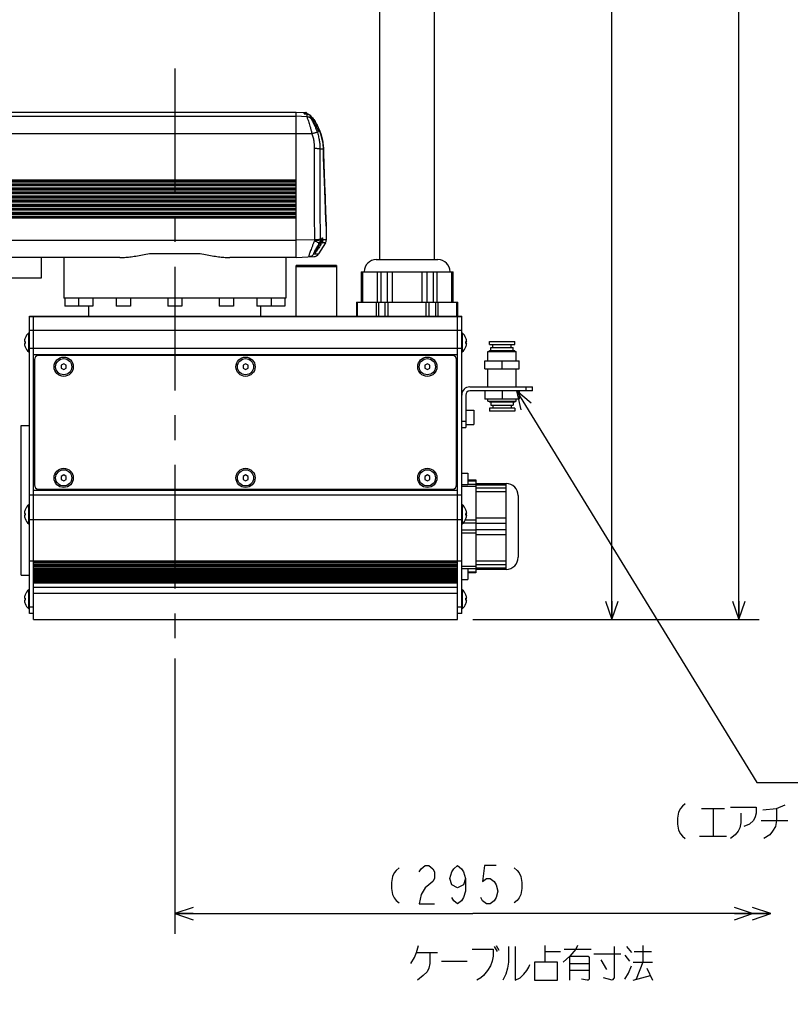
# Model space of a CAD drawing. Extents: x 0 to 594, y 0 to 420.
# Tile 33 of 64: x 347 to 424, y 92 to 189. Entities that reach past the tile are written whole.
import ezdxf

# ---------------------------------------------------------------- set-up
doc = ezdxf.new("R2010")
doc.units = 0
doc.header["$LTSCALE"] = 32.67
doc.linetypes.add('CENTER', pattern=[0.6, 0.375, -0.075, 0.075, -0.075])
doc.layers.get('0').update_dxf_attribs({"linetype": 'CONTINUOUS'})
for name, color, linetype in [('DEFAULT_1', 7, 'CENTER'), ('DRA_ITEM', 7, 'CONTINUOUS'), ('DRIV_DIM', 7, 'CONTINUOUS'), ('PARAM_DIM', 7, 'CONTINUOUS')]:
    doc.layers.add(name, color=color, linetype=linetype)
doc.styles.get("Standard").update_dxf_attribs({"font": 'txt', "width": 0.8})
doc.dimstyles.new('DIMSTYLE_1', dxfattribs={"dimtxt": 3.8, "dimasz": 1.8, "dimexe": 0.18, "dimexo": 0.0625, "dimgap": 0.09, "dimtad": 1, "dimdec": 3, "dimlfac": 5, "dimtxsty": 'STANDARD', "dimblk": 'OPEN', "dimblk1": 'OPEN', "dimblk2": 'OPEN', "dimcen": 0.09, "dimazin": 3, "dimtp": 0.001, "dimtm": 0.001, "dimtfac": 1, "dimtdec": 3, "dimtofl": 0, "dimtmove": 0, "dimatfit": 3, "dimtolj": 1})
doc.dimstyles.new('DIMSTYLE_10', dxfattribs={"dimtxt": 3.8, "dimasz": 1.8, "dimexe": 0.18, "dimexo": 0.0625, "dimgap": 0.09, "dimtad": 1, "dimdec": 3, "dimlfac": 5, "dimtxsty": 'STANDARD', "dimblk": 'OPEN', "dimblk1": 'OPEN', "dimblk2": 'OPEN', "dimcen": 0.09, "dimazin": 3, "dimtol": 1, "dimtp": 0.05, "dimtm": 0.05, "dimtfac": 1, "dimtdec": 3, "dimtofl": 0, "dimtmove": 0, "dimatfit": 3, "dimtolj": 1})
doc.dimstyles.new('DIMSTYLE_3', dxfattribs={"dimtxt": 3.8, "dimasz": 1.8, "dimexe": 0.18, "dimexo": 0.0625, "dimgap": 0.09, "dimtad": 1, "dimdec": 0, "dimlfac": 5, "dimtxsty": 'STANDARD', "dimblk": 'OPEN', "dimblk1": 'OPEN', "dimblk2": 'OPEN', "dimcen": 0.09, "dimazin": 3, "dimtfac": 1, "dimtdec": 0, "dimtofl": 0, "dimtmove": 0, "dimatfit": 3, "dimtolj": 1})

# ---------------------------------------------------------------- blocks, each defined once
blk = doc.blocks.new('_OPEN')
at = {"color": 0, "linetype": 'BYBLOCK'}
for p, q in [((0, 0), (-1, 0.342)), ((-1, -0.342), (0, 0)), ((-1, 0), (0, 0))]:
    blk.add_line(p, q, dxfattribs=at)
blk = doc.blocks.new('*D15')
at = {"layer": 'DRIV_DIM', "color": 2, "linetype": 'CONTINUOUS'}
for p, q in [((332.248, 256.83), (408.009, 256.83)), ((406.009, 256.83), (406.009, 193.37)), ((406.009, 129.91), (406.009, 193.37)), ((392.248, 129.91), (408.009, 129.91))]:
    blk.add_line(p, q, dxfattribs=at)
at = {"layer": 'DRIV_DIM', "color": 2, "linetype": 'CONTINUOUS', "xscale": 1.8, "yscale": 1.8, "zscale": 1.8}
for p, rotation in [((406.009, 256.83), 90), ((406.009, 129.91), 270)]:
    blk.add_blockref('_OPEN', p, dxfattribs=dict(at, rotation=rotation))
blk = doc.blocks.new('_DOUBLE_OPEN')
at = {"color": 0, "linetype": 'BYBLOCK'}
for p, q in [((-1, 0), (-2, 0.342)), ((-2, -0.342), (-1, 0)), ((-2, 0), (-1, 0)), ((0, 0), (-1, 0.342)), ((-1, -0.342), (0, 0)), ((-1, 0), (0, 0))]:
    blk.add_line(p, q, dxfattribs=at)
blk = doc.blocks.new('*D27')
at = {"layer": 'DRIV_DIM', "color": 2, "linetype": 'CONTINUOUS'}
for p, q in [((362.748, 126.045), (362.748, 98.805)), ((362.748, 100.805), (392.248, 100.805)), ((421.748, 100.805), (392.248, 100.805))]:
    blk.add_line(p, q, dxfattribs=at)
at = {"layer": 'DRIV_DIM', "color": 2, "linetype": 'CONTINUOUS', "xscale": 1.8, "yscale": 1.8, "zscale": 1.8, "rotation": 180}
blk.add_blockref('_OPEN', (362.748, 100.805), dxfattribs=at)
at = {"layer": 'DRIV_DIM', "color": 2, "linetype": 'CONTINUOUS', "xscale": 1.8, "yscale": 1.8, "zscale": 1.8}
blk.add_blockref('_DOUBLE_OPEN', (421.748, 100.805), dxfattribs=at)
blk = doc.blocks.new('*D31')
at = {"layer": 'DRIV_DIM', "color": 2, "linetype": 'CONTINUOUS'}
for p, q in [((248.147, 261.71), (420.585, 261.71)), ((418.585, 261.71), (418.585, 195.81)), ((418.585, 129.91), (418.585, 195.81)), ((392.248, 129.91), (420.585, 129.91))]:
    blk.add_line(p, q, dxfattribs=at)
at = {"layer": 'DRIV_DIM', "color": 2, "linetype": 'CONTINUOUS', "xscale": 1.8, "yscale": 1.8, "zscale": 1.8}
for p, rotation in [((418.585, 261.71), 90), ((418.585, 129.91), 270)]:
    blk.add_blockref('_OPEN', p, dxfattribs=dict(at, rotation=rotation))
blk = doc.blocks.new('*D46')
at = {"layer": 'PARAM_DIM', "color": 2, "linetype": 'CONTINUOUS'}
for p, q in [((432.582, 76.088), (432.582, 101.723)), ((432.582, 101.723), (432.582, 68.188)), ((371.342, 76.088), (434.582, 76.088)), ((432.582, 56.288), (432.582, 68.188)), ((377.618, 60.288), (434.582, 60.288)), ((432.582, 60.288), (432.582, 56.288))]:
    blk.add_line(p, q, dxfattribs=at)
at = {"layer": 'PARAM_DIM', "color": 2, "linetype": 'CONTINUOUS', "xscale": 1.8, "yscale": 1.8, "zscale": 1.8}
for p, rotation in [((432.582, 76.088), 270), ((432.582, 60.288), 90)]:
    blk.add_blockref('_OPEN', p, dxfattribs=dict(at, rotation=rotation))

msp = doc.modelspace()

# ---------------------------------------------------------------- linework, layer by layer
at = {"color": 7, "linetype": 'CONTINUOUS'}
for p, q in [((383.0475, 165.51009), (383.0475, 199.12969)), ((388.4475, 165.51009), (388.4475, 199.12969)), ((308.7475, 180.11009), (374.7475, 180.11009)), ((374.7475, 180.11009), (375.71973, 180.05914)), ((374.7475, 165.71009), (374.7475, 180.11009)), ((375.62067, 179.93249), (375.56601, 179.93577)), ((375.79797, 179.92183), (375.62067, 179.93249)), ((376.02901, 179.86007), (375.96491, 179.88343)), ((376.35557, 179.54699), (376.21887, 179.71278)), ((376.90649, 178.67968), (376.6262, 179.16913)), ((377.14203, 178.13482), (376.90649, 178.67968)), ((377.22774, 177.85199), (377.14203, 178.13482)), ((377.45955, 176.44611), (377.41947, 176.99216)), ((377.47944, 175.61519), (377.45955, 176.44611)), ((291.7475, 173.31009), (374.7475, 173.31009)), ((374.7475, 172.91009), (291.7475, 172.91009)), ((291.7475, 172.51009), (374.7475, 172.51009)), ((377.6002, 172.35161), (377.56338, 173.24856)), ((374.7475, 172.11009), (291.7475, 172.11009)), ((291.7475, 171.71009), (374.7475, 171.71009)), ((377.63382, 171.42864), (377.6002, 172.35161)), ((374.7475, 171.31009), (291.7475, 171.31009)), ((291.7475, 170.91009), (374.7475, 170.91009)), ((374.7475, 170.51009), (291.7475, 170.51009)), ((377.66247, 170.52702), (377.63382, 171.42864)), ((377.66546, 170.42822), (377.66247, 170.52702)), ((291.7475, 170.11009), (374.7475, 170.11009)), ((374.7475, 169.71009), (291.7475, 169.71009)), ((377.66937, 170.30502), (377.66546, 170.42822)), ((377.67331, 170.18712), (377.66937, 170.30502)), ((377.67727, 170.07459), (377.67331, 170.18712)), ((377.68122, 169.96746), (377.67727, 170.07459)), ((377.68513, 169.86571), (377.68122, 169.96746)), ((377.68899, 169.76933), (377.68513, 169.86571)), ((377.69279, 169.67827), (377.68899, 169.76933)), ((377.69651, 169.5925), (377.69279, 169.67827)), ((377.70013, 169.51196), (377.69651, 169.5925)), ((377.70365, 169.43659), (377.70013, 169.51196)), ((377.70704, 169.36629), (377.70365, 169.43659)), ((377.71031, 169.30099), (377.70704, 169.36629)), ((377.71344, 169.24057), (377.71031, 169.30099)), ((377.71643, 169.18491), (377.71344, 169.24057)), ((377.71927, 169.13389), (377.71643, 169.18491)), ((377.72195, 169.08738), (377.71927, 169.13389)), ((377.72449, 169.04524), (377.72195, 169.08738)), ((377.72686, 169.00733), (377.72449, 169.04524)), ((377.72908, 168.97352), (377.72686, 169.00733)), ((377.73113, 168.94369), (377.72908, 168.97352)), ((377.73302, 168.91773), (377.73113, 168.94369)), ((377.73474, 168.89549), (377.73302, 168.91773)), ((377.7363, 168.87682), (377.73474, 168.89549)), ((377.73768, 168.86155), (377.7363, 168.87682)), ((377.7475, 167.48217), (377.7475, 168.81009)), ((377.6563, 167.16417), (376.98011, 166.08226)), ((357.3002, 165.71009), (291.7475, 165.71009)), ((349.55065, 163.71009), (349.55065, 165.71009)), ((351.7475, 165.71009), (351.7475, 161.71009)), ((360.23331, 166.11009), (365.26169, 166.11009)), ((374.7475, 165.71009), (368.19481, 165.71009)), ((373.7475, 165.71009), (373.7475, 161.71009)), ((374.7475, 165.71009), (376.50335, 165.80211)), ((378.7475, 164.91009), (374.7475, 164.91009)), ((374.7475, 159.91009), (374.7475, 164.91009)), ((378.7475, 164.81009), (374.7475, 164.81009)), ((378.7475, 164.91009), (378.7475, 159.91009)), ((382.69754, 165.51009), (388.79747, 165.51009)), ((343.55065, 163.71009), (349.55065, 163.71009)), ((381.19003, 164.31009), (390.30498, 164.31009)), ((381.19003, 164.31009), (381.19003, 161.31009)), ((390.30498, 161.31009), (390.30498, 164.31009)), ((373.74741, 161.71009), (351.74759, 161.71009)), ((351.8475, 161.71009), (351.8475, 160.91009)), ((354.61404, 160.91009), (351.8475, 160.91009)), ((353.21404, 161.71009), (353.21404, 160.91009)), ((354.2475, 159.91009), (354.2475, 160.91009)), ((354.61404, 161.71009), (354.61404, 160.91009)), ((356.9475, 161.71009), (356.9475, 160.91009)), ((358.3475, 160.91009), (356.9475, 160.91009)), ((358.3475, 161.71009), (358.3475, 160.91009)), ((362.0475, 161.71009), (362.0475, 160.91009)), ((363.4475, 160.91009), (362.0475, 160.91009)), ((363.4475, 161.71009), (363.4475, 160.91009)), ((367.1475, 161.71009), (367.1475, 160.91009)), ((368.5475, 160.91009), (367.1475, 160.91009)), ((368.5475, 161.71009), (368.5475, 160.91009)), ((370.88096, 161.71009), (370.88096, 160.91009)), ((373.6475, 160.91009), (370.88096, 160.91009)), ((371.2475, 159.91009), (371.2475, 160.91009)), ((372.28096, 161.71009), (372.28096, 160.91009)), ((373.6475, 161.71009), (373.6475, 160.91009)), ((380.73588, 161.31009), (390.75912, 161.31009)), ((380.73588, 161.31009), (380.73588, 159.91009)), ((390.75912, 159.91009), (390.75912, 161.31009)), ((348.3475, 159.91009), (391.1475, 159.91009)), ((348.3475, 130.51009), (348.3475, 159.91009)), ((348.7475, 129.91009), (348.7475, 159.91009)), ((390.7475, 129.91009), (390.7475, 159.91009)), ((391.1475, 130.51009), (391.1475, 159.91009)), ((348.3475, 158.25009), (348.28981, 158.25009)), ((348.28981, 156.37009), (348.28981, 158.25009)), ((391.1475, 158.25009), (391.20519, 158.25009)), ((391.20519, 158.25009), (391.20519, 156.37009)), ((347.85358, 157.39609), (347.92904, 157.39609)), ((347.92904, 157.22409), (347.85358, 157.22409)), ((347.92579, 157.74009), (347.92904, 157.74009)), ((347.92904, 156.88009), (347.92579, 156.88009)), ((391.56597, 157.74009), (391.56921, 157.74009)), ((391.56597, 157.39609), (391.64142, 157.39609)), ((391.64142, 157.22409), (391.56597, 157.22409)), ((391.56921, 156.88009), (391.56597, 156.88009)), ((393.8975, 157.11009), (393.8975, 157.41009)), ((393.89752, 157.41009), (396.39748, 157.41009)), ((393.89752, 157.11009), (396.39748, 157.11009)), ((394.2475, 156.81009), (394.2475, 157.11009)), ((396.0475, 156.81009), (396.0475, 157.11009)), ((396.3975, 157.11009), (396.3975, 157.41009)), ((348.3475, 156.37009), (348.28981, 156.37009)), ((348.7475, 156.11009), (390.7475, 156.11009)), ((390.2475, 156.01009), (349.2475, 156.01009)), ((391.1475, 156.37009), (391.20519, 156.37009)), ((393.7475, 155.51009), (393.7475, 156.41009)), ((393.74753, 156.41009), (396.54748, 156.41009)), ((393.8975, 156.41009), (393.8975, 156.51009)), ((393.89752, 156.51009), (396.39748, 156.51009)), ((394.0475, 156.51009), (394.0475, 156.81009)), ((394.04753, 156.81009), (396.24747, 156.81009)), ((396.2475, 156.51009), (396.2475, 156.81009)), ((396.3975, 156.41009), (396.3975, 156.51009)), ((396.5475, 155.51009), (396.5475, 156.41009)), ((348.8475, 155.61009), (348.8475, 143.21009)), ((351.7475, 155.19877), (351.4975, 155.05443)), ((351.4975, 155.05443), (351.4975, 154.76575)), ((351.9975, 155.05443), (351.7475, 155.19877)), ((351.9975, 154.76575), (351.9975, 155.05443)), ((369.7475, 155.19877), (369.4975, 155.05443)), ((369.4975, 155.05443), (369.4975, 154.76575)), ((369.9975, 155.05443), (369.7475, 155.19877)), ((369.9975, 154.76575), (369.9975, 155.05443)), ((387.7475, 155.19877), (387.4975, 155.05443)), ((387.4975, 155.05443), (387.4975, 154.76575)), ((387.9975, 155.05443), (387.7475, 155.19877)), ((387.9975, 154.76575), (387.9975, 155.05443)), ((390.6475, 143.21009), (390.6475, 155.61009)), ((393.4475, 155.51009), (396.8475, 155.51009)), ((393.4475, 154.71009), (393.4475, 155.51009)), ((395.1475, 154.71009), (395.1475, 155.51009)), ((396.8475, 154.71009), (396.8475, 155.51009)), ((351.4975, 154.76575), (351.7475, 154.62141)), ((351.7475, 154.62141), (351.9975, 154.76575)), ((369.4975, 154.76575), (369.7475, 154.62141)), ((369.7475, 154.62141), (369.9975, 154.76575)), ((387.4975, 154.76575), (387.7475, 154.62141)), ((387.7475, 154.62141), (387.9975, 154.76575)), ((393.4475, 154.71009), (396.8475, 154.71009)), ((393.7475, 152.91009), (393.7475, 154.71009)), ((396.5475, 152.91009), (396.5475, 154.71009)), ((391.5475, 152.11009), (391.5475, 148.91009)), ((391.9475, 152.91009), (398.1475, 152.91009)), ((398.1475, 152.51009), (391.9475, 152.51009)), ((393.4475, 152.51009), (393.4475, 151.71009)), ((395.1475, 152.51009), (395.1475, 151.71009)), ((396.8475, 152.51009), (396.8475, 151.71009)), ((398.1475, 152.51009), (398.1475, 152.91009)), ((396.8475, 151.71009), (393.4475, 151.71009)), ((393.7475, 151.51009), (393.7475, 151.71009)), ((393.74753, 151.51009), (396.54748, 151.51009)), ((393.8975, 151.51009), (393.8975, 151.41009)), ((396.39748, 151.41009), (393.89752, 151.41009)), ((394.0475, 151.41009), (394.0475, 151.11009)), ((394.04753, 151.11009), (396.24747, 151.11009)), ((394.2475, 151.11009), (394.2475, 150.81009)), ((396.0475, 151.11009), (396.0475, 150.81009)), ((396.2475, 151.41009), (396.2475, 151.11009)), ((396.3975, 151.51009), (396.3975, 151.41009)), ((396.5475, 151.51009), (396.5475, 151.71009)), ((391.5475, 150.61009), (392.3475, 150.61009)), ((392.3475, 150.61009), (392.3475, 149.21009)), ((393.8975, 150.81009), (393.8975, 150.51009)), ((396.39748, 150.81009), (393.89752, 150.81009)), ((396.39748, 150.51009), (393.89752, 150.51009)), ((396.3975, 150.81009), (396.3975, 150.51009)), ((347.5475, 149.09009), (348.3475, 149.09009)), ((347.5475, 134.29009), (347.5475, 149.09009)), ((391.5475, 149.21009), (392.3475, 149.21009)), ((391.1475, 148.91009), (391.5475, 148.91009)), ((347.5475, 147.99009), (347.5275, 147.99009)), ((347.5275, 147.29009), (347.5275, 147.99009)), ((347.5475, 147.29009), (347.5275, 147.29009)), ((351.7475, 144.19877), (351.4975, 144.05443)), ((351.9975, 144.05443), (351.7475, 144.19877)), ((369.7475, 144.19877), (369.4975, 144.05443)), ((369.9975, 144.05443), (369.7475, 144.19877)), ((387.7475, 144.19877), (387.4975, 144.05443)), ((387.9975, 144.05443), (387.7475, 144.19877)), ((391.1475, 144.36409), (391.7475, 144.36409)), ((391.7475, 144.36409), (391.7475, 143.26409)), ((351.4975, 144.05443), (351.4975, 143.76575)), ((351.4975, 143.76575), (351.7475, 143.62141)), ((351.7475, 143.62141), (351.9975, 143.76575)), ((351.9975, 143.76575), (351.9975, 144.05443)), ((369.4975, 144.05443), (369.4975, 143.76575)), ((369.4975, 143.76575), (369.7475, 143.62141)), ((369.7475, 143.62141), (369.9975, 143.76575)), ((369.9975, 143.76575), (369.9975, 144.05443)), ((387.4975, 144.05443), (387.4975, 143.76575)), ((387.4975, 143.76575), (387.7475, 143.62141)), ((387.7475, 143.62141), (387.9975, 143.76575)), ((387.9975, 143.76575), (387.9975, 144.05443)), ((391.1475, 143.26409), (391.7475, 143.26409)), ((391.7475, 143.71009), (392.5475, 143.71009)), ((392.5475, 143.71009), (392.5475, 134.51009)), ((392.5475, 143.36009), (395.5475, 143.36009)), ((395.5475, 134.86009), (395.5475, 143.36009)), ((348.7475, 142.71009), (390.7475, 142.71009)), ((349.2475, 142.81009), (390.2475, 142.81009)), ((396.7475, 142.16009), (396.7475, 136.06009)), ((347.85358, 140.39609), (347.92904, 140.39609)), ((347.92579, 140.74009), (347.92904, 140.74009)), ((348.3475, 141.25009), (348.28981, 141.25009)), ((348.28981, 139.37009), (348.28981, 141.25009)), ((391.1475, 141.25009), (391.20519, 141.25009)), ((391.20519, 141.25009), (391.20519, 139.37009)), ((391.56597, 140.74009), (391.56921, 140.74009)), ((391.56597, 140.39609), (391.64142, 140.39609)), ((347.92904, 140.22409), (347.85358, 140.22409)), ((347.92904, 139.88009), (347.92579, 139.88009)), ((348.3475, 139.37009), (348.28981, 139.37009)), ((391.1475, 139.37009), (391.20519, 139.37009)), ((391.64142, 140.22409), (391.56597, 140.22409)), ((391.56921, 139.88009), (391.56597, 139.88009)), ((391.1475, 134.95609), (391.7475, 134.95609)), ((391.7475, 134.95609), (391.7475, 133.85609)), ((392.5475, 134.51009), (391.7475, 134.51009)), ((395.5475, 134.86009), (392.5475, 134.86009)), ((347.5475, 134.29009), (348.3475, 134.29009)), ((391.1475, 133.85609), (391.7475, 133.85609)), ((348.3475, 132.85009), (348.28981, 132.85009)), ((348.28981, 130.97009), (348.28981, 132.85009)), ((348.7475, 133.11009), (390.7475, 133.11009)), ((391.1475, 132.85009), (391.20519, 132.85009)), ((391.20519, 132.85009), (391.20519, 130.97009)), ((347.85358, 131.99609), (347.92904, 131.99609)), ((347.92904, 131.82409), (347.85358, 131.82409)), ((347.92579, 132.34009), (347.92904, 132.34009)), ((391.56597, 132.34009), (391.56921, 132.34009)), ((391.56597, 131.99609), (391.64142, 131.99609)), ((391.64142, 131.82409), (391.56597, 131.82409)), ((347.92904, 131.48009), (347.92579, 131.48009)), ((348.3475, 130.97009), (348.28981, 130.97009)), ((391.1475, 130.97009), (391.20519, 130.97009)), ((391.56921, 131.48009), (391.56597, 131.48009)), ((348.7475, 130.51009), (348.3475, 130.51009)), ((348.7475, 129.91009), (390.7475, 129.91009)), ((391.1475, 130.51009), (390.7475, 130.51009))]:
    msp.add_line(p, q, dxfattribs=at)
at = {"color": 9, "linetype": 'CONTINUOUS'}
for p, q in [((291.7475, 179.69049), (374.7475, 179.69049)), ((375.83195, 179.62928), (374.7475, 179.68531)), ((375.54858, 179.93637), (375.56602, 179.93577)), ((375.79797, 179.92183), (375.79721, 179.92143)), ((376.21887, 179.71279), (376.21853, 179.7129)), ((376.6262, 179.16913), (376.62586, 179.16924)), ((291.7475, 177.98279), (374.7475, 177.98279)), ((376.32559, 177.95594), (374.7475, 177.96645)), ((377.45928, 176.44395), (377.1167, 176.44403)), ((377.45955, 176.44611), (377.45928, 176.44403)), ((291.7475, 173.41188), (374.7475, 173.41188)), ((291.7475, 173.21009), (374.7475, 173.21009)), ((291.7475, 173.01009), (374.7475, 173.01009)), ((374.7475, 172.81038), (291.7475, 172.81038)), ((291.7475, 172.60987), (374.7475, 172.60987)), ((377.56338, 173.24856), (377.56329, 173.24423)), ((291.7475, 172.41009), (374.7475, 172.41009)), ((291.7475, 172.21009), (374.7475, 172.21009)), ((374.7475, 172.00837), (291.7475, 172.00837)), ((291.7475, 171.80787), (374.7475, 171.80787)), ((291.7475, 171.61009), (374.7475, 171.61009)), ((291.7475, 171.41009), (374.7475, 171.41009)), ((374.7475, 171.20637), (291.7475, 171.20637)), ((291.7475, 171.00586), (374.7475, 171.00586)), ((291.7475, 170.81009), (374.7475, 170.81009)), ((291.7475, 170.61009), (374.7475, 170.61009)), ((377.66239, 170.52996), (377.66234, 170.52701)), ((374.7475, 170.40436), (291.7475, 170.40436)), ((291.7475, 170.20386), (374.7475, 170.20386)), ((291.7475, 170.01009), (374.7475, 170.01009)), ((291.7475, 169.81009), (374.7475, 169.81009)), ((374.7475, 169.60236), (291.7475, 169.60236)), ((377.74444, 168.81009), (377.7475, 168.81009)), ((291.7475, 167.44766), (374.7475, 167.44766)), ((376.57556, 167.44952), (374.7475, 167.43641)), ((377.18376, 167.16417), (377.05074, 167.16417)), ((377.29666, 167.48217), (377.14139, 167.48217)), ((377.6563, 167.16417), (377.31141, 167.16417)), ((377.7475, 167.48217), (377.38432, 167.48217)), ((381.324, 164.31009), (381.324, 161.31009)), ((382.80979, 161.31009), (382.80979, 164.31009)), ((383.17581, 161.31009), (383.17581, 164.31009)), ((383.76171, 164.31009), (383.76171, 161.31009)), ((384.26171, 164.31009), (384.26171, 161.31009)), ((387.23329, 161.31009), (387.23329, 164.31009)), ((387.73329, 161.31009), (387.73329, 164.31009)), ((388.31919, 164.31009), (388.31919, 161.31009)), ((388.68522, 164.31009), (388.68522, 161.31009)), ((390.17101, 161.31009), (390.17101, 164.31009)), ((380.81626, 161.31009), (380.81626, 159.91009)), ((382.71131, 159.91009), (382.71131, 161.31009)), ((382.93092, 159.91009), (382.93092, 161.31009)), ((383.55246, 161.31009), (383.55246, 159.91009)), ((383.85246, 161.31009), (383.85246, 159.91009)), ((387.64254, 159.91009), (387.64254, 161.31009)), ((387.94254, 159.91009), (387.94254, 161.31009)), ((388.56408, 161.31009), (388.56408, 159.91009)), ((388.7837, 161.31009), (388.7837, 159.91009)), ((390.67874, 159.91009), (390.67874, 161.31009)), ((348.3475, 159.89288), (391.1475, 159.89288)), ((391.1475, 158.50838), (348.3475, 158.50838)), ((391.1475, 156.69866), (348.3475, 156.69866)), ((397.5475, 152.51009), (397.5475, 152.91009)), ((391.1475, 149.51009), (391.5475, 149.51009)), ((391.7475, 143.62971), (392.5475, 143.62971)), ((392.5475, 143.27086), (391.7475, 143.27086)), ((392.5475, 143.22612), (395.5475, 143.22612)), ((348.3475, 142.24119), (391.1475, 142.24119)), ((392.5475, 143.05124), (391.1475, 143.05124)), ((395.5475, 142.88785), (392.5475, 142.88785)), ((395.5475, 142.52182), (392.5475, 142.52182)), ((348.3475, 139.78673), (391.1475, 139.78673)), ((391.30999, 139.46894), (392.5475, 139.46894)), ((391.51891, 139.76894), (392.5475, 139.76894)), ((392.5475, 139.94836), (395.5475, 139.94836)), ((392.5475, 139.44836), (395.5475, 139.44836)), ((392.5475, 138.75124), (391.1475, 138.75124)), ((392.5475, 138.45124), (391.1475, 138.45124)), ((395.5475, 138.77182), (392.5475, 138.77182)), ((395.5475, 138.27182), (392.5475, 138.27182)), ((348.3475, 135.69596), (391.1475, 135.69596)), ((348.7475, 135.5833), (390.7475, 135.5833)), ((348.7475, 135.49669), (390.7475, 135.49669)), ((392.5475, 135.69836), (395.5475, 135.69836)), ((390.7475, 135.32349), (348.7475, 135.32349)), ((390.7475, 135.23688), (348.7475, 135.23688)), ((348.7475, 135.1833), (390.7475, 135.1833)), ((348.7475, 135.09669), (390.7475, 135.09669)), ((390.7475, 134.92349), (348.7475, 134.92349)), ((390.7475, 134.83688), (348.7475, 134.83688)), ((348.7475, 134.7833), (390.7475, 134.7833)), ((348.7475, 134.69669), (390.7475, 134.69669)), ((390.7475, 134.52349), (348.7475, 134.52349)), ((391.1475, 135.16894), (392.5475, 135.16894)), ((391.7475, 134.94932), (392.5475, 134.94932)), ((392.5475, 134.59047), (391.7475, 134.59047)), ((392.5475, 135.33233), (395.5475, 135.33233)), ((395.5475, 134.99406), (392.5475, 134.99406)), ((390.7475, 134.43688), (348.7475, 134.43688)), ((348.7475, 134.3833), (390.7475, 134.3833)), ((348.7475, 134.29669), (390.7475, 134.29669)), ((390.7475, 134.12349), (348.7475, 134.12349)), ((390.7475, 134.03688), (348.7475, 134.03688)), ((348.7475, 133.9833), (390.7475, 133.9833)), ((348.7475, 133.89669), (390.7475, 133.89669)), ((390.7475, 133.72349), (348.7475, 133.72349)), ((390.7475, 133.63688), (348.7475, 133.63688)), ((390.7475, 133.51009), (348.7475, 133.51009)), ((348.7475, 132.51009), (390.7475, 132.51009)), ((348.7475, 131.11009), (348.3475, 131.11009)), ((391.1475, 131.11009), (390.7475, 131.11009))]:
    msp.add_line(p, q, dxfattribs=at)
at = {"color": 7, "linetype": 'CONTINUOUS'}
for points in [[(376.21888, 179.7128), (376.14274, 179.78695), (376.02782, 179.86083), (375.8995, 179.90693), (375.79797, 179.92183)], [(376.62621, 179.16913), (376.5039, 179.34913), (376.35557, 179.54699)], [(377.45955, 176.44611), (377.41914, 176.99476), (377.31291, 177.57145), (377.14111, 178.13731), (376.90529, 178.68207), (376.6262, 179.16913)], [(377.41947, 176.99216), (377.31353, 177.56889), (377.31315, 177.57014)], [(377.56338, 173.24856), (377.53327, 173.9822), (377.50456, 174.78125), (377.47944, 175.61519)], [(377.74077, 168.83439), (377.74076, 168.83444), (377.74059, 168.83555), (377.74028, 168.83773), (377.73988, 168.84083), (377.73941, 168.84479), (377.73888, 168.84956), (377.73831, 168.85515), (377.73768, 168.86155)]]:
    msp.add_lwpolyline(points, dxfattribs=at)
for centre, radius in [((351.7475, 154.91009), 0.95), ((351.7475, 154.91009), 0.8), ((369.7475, 154.91009), 0.95), ((369.7475, 154.91009), 0.8), ((387.7475, 154.91009), 0.95), ((387.7475, 154.91009), 0.8), ((351.7475, 143.91009), 0.95), ((351.7475, 143.91009), 0.8), ((369.7475, 143.91009), 0.95), ((369.7475, 143.91009), 0.8), ((387.7475, 143.91009), 0.95), ((387.7475, 143.91009), 0.8)]:
    msp.add_circle(centre, radius, dxfattribs=at)
for centre, radius, start, end in [((375.7145, 179.95927), 0.1, 49.8344252, 87), ((372.7475, 176.44403), 4.7, 47.4144642, 49.8497485), ((377.6475, 168.81009), 0.1, 0, 22.4943999), ((377.1475, 167.48217), 0.6, 327.9946168, 360), ((376.47195, 166.40129), 0.6, 273, 327.9946161), ((382.6975, 164.31009), 1.2, 90, 180), ((388.7975, 164.31009), 1.2, 0, 90), ((349.0675, 157.31009), 1.22, 129.6019271, 159.3622065), ((390.4275, 157.31009), 1.22, 20.6377935, 50.3980729), ((349.0675, 157.31009), 1.21697, 159.3083818, 175.9476672), ((349.0675, 157.31009), 1.21697, 184.0523328, 200.6916182), ((349.0675, 157.31009), 1.14171, 175.6800659, 184.3199341), ((349.0675, 157.31009), 1.22, 200.6377935, 230.3980729), ((390.4275, 157.31009), 1.22, 309.6019271, 339.3622065), ((390.4275, 157.31009), 1.21697, 4.0523328, 20.6916182), ((390.4275, 157.31009), 1.14171, 355.6800659, 4.3199341), ((390.4275, 157.31009), 1.21697, 339.3083818, 355.9476672), ((349.2475, 155.61009), 0.4, 90, 180), ((390.2475, 155.61009), 0.4, 0, 90), ((391.9475, 152.11009), 0.8, 90, 180), ((391.9475, 152.11009), 0.4, 90, 180), ((349.2475, 143.21009), 0.4, 180, 270), ((390.2475, 143.21009), 0.4, 270, 360), ((395.5475, 142.16009), 1.2, 0, 90), ((349.0675, 140.31009), 1.21697, 159.3083818, 175.9476672), ((349.0675, 140.31009), 1.22, 129.6019271, 159.3622065), ((349.0675, 140.31009), 1.14171, 175.6800659, 184.3199341), ((390.4275, 140.31009), 1.22, 20.6377935, 50.3980729), ((390.4275, 140.31009), 1.21697, 4.0523328, 20.6916182), ((390.4275, 140.31009), 1.14171, 355.6800659, 4.3199341), ((349.0675, 140.31009), 1.21697, 184.0523328, 200.6916182), ((349.0675, 140.31009), 1.22, 200.6377935, 230.3980729), ((390.4275, 140.31009), 1.22, 309.6019271, 339.3622065), ((390.4275, 140.31009), 1.21697, 339.3083818, 355.9476672), ((395.5475, 136.06009), 1.2, 270, 360), ((349.0675, 131.91009), 1.22, 129.6019271, 159.3622065), ((390.4275, 131.91009), 1.22, 20.6377935, 50.3980729), ((349.0675, 131.91009), 1.21697, 159.3083818, 175.9476672), ((349.0675, 131.91009), 1.21697, 184.0523328, 200.6916182), ((349.0675, 131.91009), 1.14171, 175.6800659, 184.3199341), ((390.4275, 131.91009), 1.21697, 4.0523328, 20.6916182), ((390.4275, 131.91009), 1.14171, 355.6800659, 4.3199341), ((390.4275, 131.91009), 1.21697, 339.3083818, 355.9476672), ((349.0675, 131.91009), 1.22, 200.6377935, 230.3980729), ((390.4275, 131.91009), 1.22, 309.6019271, 339.3622065)]:
    msp.add_arc(centre, radius, start, end, dxfattribs=at)
at = {"color": 9, "linetype": 'CONTINUOUS'}
for points, knots in [([(375.54858, 179.93637), (375.54217, 179.96116), (375.53254, 179.99839), (375.53874, 180.05891), (375.57083, 180.06694), (375.58357, 180.06627)], [0, 0, 0, 0, 0.4832826, 0.75929621, 1, 1, 1, 1]), ([(375.56599, 179.93533), (375.60166, 179.93318), (375.67873, 179.92855), (375.7558, 179.92392), (375.7972, 179.92143)], [0, 0, 0, 0, 0.46278998, 1, 1, 1, 1]), ([(375.58357, 180.06627), (375.59071, 180.0659), (375.60498, 180.0636), (375.62509, 180.05565), (375.63709, 180.04759), (375.64256, 180.04298)], [0, 0, 0, 0, 0.33327693, 0.66659819, 1, 1, 1, 1]), ([(375.64256, 180.04298), (375.63135, 180.04358), (375.60717, 180.03979), (375.5936, 180.00473), (375.59699, 179.96997), (375.60197, 179.94522), (375.6048, 179.9333)], [0, 0, 0, 0, 0.24316854, 0.4544093, 0.73489833, 1, 1, 1, 1]), ([(375.7972, 179.92143), (375.79857, 179.88018), (375.80981, 179.78254), (375.82404, 179.68554), (375.83195, 179.62928)], [0, 0, 0, 0, 0.42079119, 1, 1, 1, 1]), ([(375.83195, 179.62928), (375.83416, 179.60725), (375.84993, 179.54807), (375.88535, 179.43719), (375.93977, 179.28), (376.00864, 179.07848), (376.08721, 178.8373), (376.16978, 178.56352), (376.2511, 178.26637), (376.30142, 178.06076), (376.32559, 177.95594)], [0, 0, 0, 0, 0.03805057, 0.1045708, 0.20040855, 0.32374483, 0.47062308, 0.63626924, 0.81513826, 1, 1, 1, 1]), ([(376.28268, 179.39239), (376.25648, 179.42717), (376.19604, 179.49121), (376.08655, 179.56503), (375.96329, 179.61344), (375.87582, 179.62719), (375.83195, 179.62928)], [0, 0, 0, 0, 0.24887011, 0.4985389, 0.74897465, 1, 1, 1, 1]), ([(375.83824, 179.9176), (375.85422, 179.91555), (375.8715, 179.91263), (375.88861, 179.90896), (375.88996, 179.90866)], [0, 0, 0, 0, 0.9207325, 1, 1, 1, 1]), ([(375.92365, 179.90028), (375.94266, 179.89497), (375.97083, 179.88558), (375.99821, 179.87414), (376.00727, 179.87009)], [0, 0, 0, 0, 0.66552839, 1, 1, 1, 1]), ([(376.04664, 179.85075), (376.05483, 179.84635), (376.08163, 179.83115), (376.10722, 179.81393), (376.12439, 179.80099)], [0, 0, 0, 0, 0.30206864, 1, 1, 1, 1]), ([(376.14856, 179.78181), (376.14978, 179.78078), (376.1707, 179.76315), (376.19042, 179.74409), (376.20777, 179.72506)], [0, 0, 0, 0, 0.0582683, 1, 1, 1, 1]), ([(376.21853, 179.71291), (376.22082, 179.69599), (376.2268, 179.65951), (376.23384, 179.62323), (376.23778, 179.60374)], [0, 0, 0, 0, 0.46196195, 1, 1, 1, 1]), ([(376.26368, 179.48122), (376.26678, 179.46685), (376.27315, 179.43725), (376.27946, 179.40763), (376.28268, 179.39239)], [0, 0, 0, 0, 0.4855855, 1, 1, 1, 1]), ([(376.28268, 179.39239), (376.28643, 179.37463), (376.3064, 179.32773), (376.34872, 179.24038), (376.41263, 179.11651), (376.49279, 178.95778), (376.58377, 178.76804), (376.67897, 178.55299), (376.77237, 178.32001), (376.83016, 178.15837), (376.85781, 178.0761)], [0, 0, 0, 0, 0.03786191, 0.10538983, 0.20306885, 0.32835534, 0.47647098, 0.64197334, 0.81893186, 1, 1, 1, 1]), ([(376.91081, 178.6705), (376.91205, 178.668), (376.95963, 178.57258), (377.00424, 178.47571), (377.04482, 178.38015)], [0, 0, 0, 0, 0.02612256, 1, 1, 1, 1]), ([(376.85781, 178.0761), (376.8479, 178.08088), (376.81485, 178.07962), (376.75606, 178.07266), (376.67186, 178.05492), (376.56855, 178.02913), (376.45061, 177.99555), (376.36819, 177.96983), (376.32558, 177.95599)], [0, 0, 0, 0, 0.06022143, 0.17140798, 0.32977085, 0.52763373, 0.75494308, 1, 1, 1, 1]), ([(376.32559, 177.95594), (376.34847, 177.88668), (376.38985, 177.7502), (376.44087, 177.54757), (376.48069, 177.35241), (376.51055, 177.16513), (376.53161, 176.98608), (376.54498, 176.81553), (376.5517, 176.65374), (376.5524, 176.54883), (376.55189, 176.4979)], [0, 0, 0, 0, 0.14765252, 0.28853573, 0.42282999, 0.55070679, 0.672293, 0.78767542, 0.89690536, 1, 1, 1, 1]), ([(376.85781, 178.0761), (376.88387, 177.99856), (376.93104, 177.84581), (376.98926, 177.61897), (377.03473, 177.40051), (377.06888, 177.19089), (377.09304, 176.99047), (377.10844, 176.79957), (377.11628, 176.61847), (377.11722, 176.50103), (377.1167, 176.44403)], [0, 0, 0, 0, 0.14782428, 0.28877332, 0.42308469, 0.55094295, 0.67248627, 0.78781017, 0.89697298, 1, 1, 1, 1]), ([(377.36319, 177.34043), (377.38419, 177.23299), (377.40226, 177.12221), (377.41675, 177.01094), (377.4171, 177.00825)], [0, 0, 0, 0, 0.97584791, 1, 1, 1, 1]), ([(376.55189, 176.4979), (376.54428, 175.74371), (376.53375, 174.23374), (376.53251, 171.96892), (376.54585, 169.70696), (376.56418, 168.20084), (376.57556, 167.44952)], [0, 0, 0, 0, 0.25005923, 0.50062469, 0.75087616, 1, 1, 1, 1]), ([(377.1167, 176.44403), (377.10784, 176.45125), (377.07465, 176.45945), (377.01369, 176.47103), (376.92444, 176.48055), (376.81393, 176.48896), (376.68715, 176.49495), (376.598, 176.49721), (376.55189, 176.4979)], [0, 0, 0, 0, 0.06022794, 0.17238286, 0.33181878, 0.53026121, 0.75707571, 1, 1, 1, 1]), ([(377.1167, 176.44403), (377.10904, 175.70116), (377.09845, 174.21387), (377.09721, 171.98305), (377.11062, 169.75505), (377.12907, 168.27155), (377.14052, 167.53151)], [0, 0, 0, 0, 0.25005828, 0.5006247, 0.75087719, 1, 1, 1, 1]), ([(377.45928, 176.44395), (377.46517, 176.16131), (377.47856, 175.60479), (377.50333, 174.78637), (377.53149, 174.00385), (377.5524, 173.49524), (377.5631, 173.24855)], [0, 0, 0, 0, 0.26526471, 0.52235107, 0.76830453, 1, 1, 1, 1]), ([(377.56329, 173.24423), (377.57639, 172.9423), (377.60119, 172.33847), (377.63417, 171.43371), (377.65337, 170.83086), (377.66226, 170.52996)], [0, 0, 0, 0, 0.33380748, 0.66750041, 1, 1, 1, 1]), ([(377.67412, 170.15916), (377.67474, 170.14156), (377.67602, 170.10555), (377.67734, 170.06956), (377.67803, 170.05117)], [0, 0, 0, 0, 0.48874899, 1, 1, 1, 1]), ([(377.6884, 169.78311), (377.68912, 169.76485), (377.69057, 169.72764), (377.69202, 169.69037), (377.69276, 169.6714)], [0, 0, 0, 0, 0.49127806, 1, 1, 1, 1]), ([(377.70189, 169.46249), (377.70287, 169.44336), (377.70495, 169.40479), (377.70729, 169.3665), (377.70848, 169.34713)], [0, 0, 0, 0, 0.49464514, 1, 1, 1, 1]), ([(377.71637, 169.20407), (377.71717, 169.18532), (377.71843, 169.14974), (377.71906, 169.11323), (377.71944, 169.09624)], [0, 0, 0, 0, 0.53219507, 1, 1, 1, 1]), ([(377.72345, 169.00843), (377.72491, 168.99156), (377.72839, 168.96345), (377.73432, 168.93844), (377.73645, 168.92727)], [0, 0, 0, 0, 0.57606666, 1, 1, 1, 1]), ([(376.57643, 167.37752), (376.53345, 167.27537), (376.45148, 167.07786), (376.33708, 166.79376), (376.23747, 166.53692), (376.15427, 166.31367), (376.08969, 166.12579), (376.04141, 165.9816), (376.01656, 165.86971), (375.99964, 165.81663), (376.00781, 165.77615), (376.01526, 165.77653)], [0, 0, 0, 0, 0.19478835, 0.37585029, 0.53835385, 0.67880496, 0.79511265, 0.88600271, 0.95002979, 0.98687513, 1, 1, 1, 1]), ([(377.05074, 167.16417), (377.00781, 167.0941), (376.92593, 166.95841), (376.81158, 166.76254), (376.71209, 166.58506), (376.62886, 166.43035), (376.56473, 166.30047), (376.51572, 166.19952), (376.49272, 166.12416), (376.47263, 166.08275), (376.4845, 166.05742), (376.49023, 166.05771)], [0, 0, 0, 0, 0.19654848, 0.37903401, 0.54244049, 0.68318472, 0.79911794, 0.88895245, 0.95132405, 0.98628592, 1, 1, 1, 1]), ([(377.14052, 167.53151), (377.13289, 167.52181), (377.09965, 167.50752), (377.0384, 167.4908), (376.94887, 167.47574), (376.83817, 167.46311), (376.71113, 167.45395), (376.62177, 167.45055), (376.57556, 167.44952)], [0, 0, 0, 0, 0.06432968, 0.17760622, 0.33675508, 0.53404019, 0.75913124, 1, 1, 1, 1]), ([(376.57556, 167.44952), (376.57569, 167.4375), (376.57596, 167.4135), (376.57627, 167.3895), (376.57643, 167.37752)], [0, 0, 0, 0, 0.50079141, 1, 1, 1, 1]), ([(377.14139, 167.48217), (377.13455, 167.47071), (377.1017, 167.45161), (377.03983, 167.43044), (376.95013, 167.41094), (376.83928, 167.39491), (376.71214, 167.38304), (376.62267, 167.37911), (376.57643, 167.37752)], [0, 0, 0, 0, 0.06877017, 0.18348273, 0.34243036, 0.53844116, 0.76154124, 1, 1, 1, 1]), ([(377.05074, 167.16417), (377.04087, 167.16039), (377.00949, 167.16602), (376.95608, 167.18274), (376.88086, 167.21479), (376.78955, 167.25901), (376.68581, 167.31438), (376.61359, 167.35539), (376.57643, 167.37752)], [0, 0, 0, 0, 0.06047708, 0.17044326, 0.32743577, 0.52455106, 0.75242358, 1, 1, 1, 1]), ([(377.14139, 167.48217), (377.14139, 167.44499), (377.13448, 167.37043), (377.10376, 167.26265), (377.07033, 167.1957), (377.05074, 167.16417)], [0, 0, 0, 0, 0.33344667, 0.66702899, 1, 1, 1, 1]), ([(377.14052, 167.53151), (377.14065, 167.52327), (377.14092, 167.50682), (377.14123, 167.49038), (377.14139, 167.48217)], [0, 0, 0, 0, 0.50077123, 1, 1, 1, 1]), ([(376.49023, 166.05771), (376.46501, 166.01712), (376.40462, 165.94174), (376.28999, 165.85374), (376.15783, 165.7956), (376.06285, 165.77902), (376.01526, 165.77653)], [0, 0, 0, 0, 0.25038826, 0.50047326, 0.75030739, 1, 1, 1, 1]), ([(376.49023, 166.05771), (376.59484, 166.06316), (376.6995, 166.06862), (376.96111, 166.08226), (376.96111, 166.08226)], [0, 0, 0, 0, 0.66648053, 1, 1, 1, 1])]:
    msp.add_open_spline(points, degree=3, knots=knots, dxfattribs=at)
for points in [[(375.54858, 179.93637), (375.55598, 179.93731), (375.56354, 179.93735), (375.57097, 179.93638)], [(375.54858, 179.93637), (375.55438, 179.93602), (375.56019, 179.93568), (375.56599, 179.93533)], [(375.57097, 179.93638), (375.57249, 179.93618), (375.57401, 179.93594), (375.57552, 179.93565)], [(375.64256, 180.04298), (375.66285, 180.0419), (375.69332, 180.04027), (375.71864, 180.03892)], [(375.71864, 180.03892), (375.74377, 180.03758), (375.76383, 180.0365), (375.76383, 180.0365)], [(375.7972, 179.92143), (375.81091, 179.92063), (375.82461, 179.91935), (375.83824, 179.9176)], [(375.88996, 179.90866), (375.90127, 179.90619), (375.9125, 179.9034), (375.92365, 179.90028)], [(376.00727, 179.87009), (376.02062, 179.86412), (376.03375, 179.85767), (376.04664, 179.85075)], [(376.12439, 179.80099), (376.13261, 179.79481), (376.14067, 179.78841), (376.14856, 179.78181)], [(376.20777, 179.72506), (376.21141, 179.72106), (376.215, 179.71701), (376.21854, 179.71292)], [(376.21853, 179.71291), (376.26746, 179.65609), (376.31512, 179.59817), (376.36146, 179.53921)], [(376.36146, 179.53921), (376.40852, 179.47931), (376.45421, 179.41834), (376.49849, 179.35636)], [(376.49849, 179.35636), (376.54235, 179.29496), (376.58483, 179.23256), (376.62586, 179.16924)], [(376.62586, 179.16924), (376.72999, 179.00857), (376.82518, 178.84189), (376.91081, 178.6705)], [(377.04482, 178.38015), (377.07976, 178.29786), (377.11258, 178.21468), (377.14324, 178.1307)], [(377.14324, 178.1307), (377.20942, 177.9494), (377.26554, 177.76441), (377.31127, 177.57691)], [(377.31127, 177.57691), (377.3304, 177.49849), (377.34771, 177.41964), (377.36319, 177.34043)], [(377.4171, 177.00825), (377.44124, 176.82178), (377.45533, 176.63395), (377.45924, 176.44608)], [(377.45924, 176.44608), (377.45925, 176.44537), (377.45927, 176.44466), (377.45928, 176.44395)], [(377.5631, 173.24855), (377.56316, 173.24711), (377.56322, 173.24567), (377.56329, 173.24423)], [(377.66226, 170.52996), (377.66229, 170.52898), (377.66232, 170.52799), (377.66234, 170.52701)], [(377.66234, 170.52701), (377.66286, 170.50965), (377.66337, 170.49228), (377.6639, 170.47492)], [(377.6639, 170.47492), (377.66707, 170.36965), (377.67043, 170.26434), (377.67412, 170.15916)], [(377.67803, 170.05117), (377.68135, 169.96189), (377.68489, 169.87264), (377.6884, 169.78311)], [(377.69276, 169.6714), (377.6955, 169.60155), (377.69836, 169.53167), (377.70189, 169.46249)], [(377.70848, 169.34713), (377.71137, 169.29992), (377.7143, 169.25264), (377.71637, 169.20407)], [(377.71944, 169.09624), (377.7201, 169.06617), (377.72103, 169.03637), (377.72345, 169.00843)], [(377.73856, 168.8475), (377.73615, 168.83015), (377.73182, 168.81014), (377.74444, 168.81009)], [(377.73645, 168.92727), (377.73908, 168.91355), (377.74113, 168.89897), (377.74108, 168.88147)], [(377.73683, 168.84836), (377.74184, 168.83624), (377.74444, 168.8231), (377.74444, 168.81009)], [(377.74108, 168.88147), (377.74105, 168.87128), (377.74032, 168.86009), (377.73856, 168.8475)]]:
    msp.add_open_spline(points, degree=3, dxfattribs=at)
at = {"color": 7, "linetype": 'CONTINUOUS'}
for points, knots in [([(376.26368, 179.48122), (376.25438, 179.49542), (376.23591, 179.52208), (376.20788, 179.5588), (376.18272, 179.5903), (376.16057, 179.61655), (376.1477, 179.63615), (376.13594, 179.65121), (376.14211, 179.6596), (376.14537, 179.66058), (376.14635, 179.6607)], [0, 0, 0, 0, 0.22721701, 0.43416627, 0.61708546, 0.77022823, 0.88443041, 0.95190038, 0.9861507, 1, 1, 1, 1]), ([(376.14635, 179.6607), (376.14985, 179.66113), (376.16243, 179.65603), (376.18178, 179.64797), (376.20933, 179.6292), (376.22787, 179.61332), (376.23777, 179.60375)], [0, 0, 0, 0, 0.10225967, 0.32009096, 0.61937004, 1, 1, 1, 1]), ([(376.23777, 179.60375), (376.25601, 179.5861), (376.29584, 179.54509), (376.35917, 179.47445), (376.43121, 179.38791), (376.50969, 179.28629), (376.59191, 179.17109), (376.67475, 179.04473), (376.72787, 178.95587), (376.75391, 178.91009)], [0, 0, 0, 0, 0.0878129, 0.19772841, 0.32819563, 0.47734, 0.64188964, 0.81777445, 1, 1, 1, 1]), ([(376.61747, 178.91009), (376.59176, 178.95522), (376.54057, 179.04323), (376.46375, 179.16999), (376.39062, 179.28632), (376.32426, 179.38892), (376.28266, 179.45225), (376.26368, 179.48122)], [0, 0, 0, 0, 0.23188083, 0.45451473, 0.66171094, 0.84534613, 1, 1, 1, 1]), ([(377.03677, 178.15993), (377.03188, 178.15877), (377.00849, 178.18429), (376.98689, 178.22038), (376.94604, 178.29181), (376.89883, 178.38323), (376.83963, 178.49818), (376.77176, 178.6289), (376.69696, 178.76851), (376.64433, 178.86294), (376.61747, 178.91009)], [0, 0, 0, 0, 0.02523644, 0.08397428, 0.17516023, 0.29708376, 0.44848385, 0.62335956, 0.81093622, 1, 1, 1, 1]), ([(376.75391, 178.91009), (376.77977, 178.86464), (376.82917, 178.77337), (376.89535, 178.63672), (376.95103, 178.50731), (376.99326, 178.39208), (377.02391, 178.29925), (377.03786, 178.227), (377.0492, 178.18782), (377.04102, 178.16127), (377.03698, 178.15998), (377.03677, 178.15993)], [0, 0, 0, 0, 0.19309885, 0.38308712, 0.56039512, 0.71337541, 0.83515156, 0.92383347, 0.97744063, 0.99886684, 1, 1, 1, 1]), ([(377.29666, 167.48217), (377.2995, 167.50747), (377.30459, 167.55115), (377.3168, 167.6084), (377.32358, 167.64088), (377.33724, 167.66016), (377.34164, 167.66009), (377.34168, 167.66009)], [0, 0, 0, 0, 0.40893112, 0.71492122, 0.90960334, 0.99911929, 1, 1, 1, 1]), ([(377.34168, 167.66009), (377.34586, 167.65996), (377.35949, 167.64161), (377.3655, 167.60907), (377.37721, 167.55185), (377.38173, 167.5078), (377.38432, 167.48217)], [0, 0, 0, 0, 0.08643149, 0.27857598, 0.58465581, 1, 1, 1, 1]), ([(376.61982, 166.15979), (376.61964, 166.15989), (376.61654, 166.1619), (376.61367, 166.18968), (376.63488, 166.22534), (376.66232, 166.29453), (376.70932, 166.38185), (376.76954, 166.49298), (376.84395, 166.6217), (376.92855, 166.76325), (376.98873, 166.86052), (377.01986, 166.91009)], [0, 0, 0, 0, 0.00111549, 0.02018734, 0.07281364, 0.15758542, 0.27397576, 0.42250913, 0.59937376, 0.79498997, 1, 1, 1, 1]), ([(377.15575, 166.91009), (377.12366, 166.85892), (377.06045, 166.75947), (376.96736, 166.61694), (376.88113, 166.4887), (376.8038, 166.37793), (376.74011, 166.29043), (376.68421, 166.21942), (376.65472, 166.1862), (376.62442, 166.15735), (376.61982, 166.15979)], [0, 0, 0, 0, 0.19606706, 0.38256085, 0.55229837, 0.69854803, 0.81841997, 0.91089797, 0.97332645, 1, 1, 1, 1]), ([(377.01986, 166.91009), (377.03796, 166.93892), (377.07421, 166.99613), (377.12884, 167.08083), (377.16549, 167.13662), (377.18376, 167.16417)], [0, 0, 0, 0, 0.33772256, 0.67201751, 1, 1, 1, 1]), ([(377.31141, 167.16417), (377.29507, 167.13681), (377.26149, 167.08109), (377.2096, 166.99639), (377.17396, 166.93912), (377.15575, 166.91009)], [0, 0, 0, 0, 0.32082787, 0.65501387, 1, 1, 1, 1]), ([(377.18376, 167.16417), (377.20066, 167.18966), (377.23032, 167.24187), (377.26338, 167.32317), (377.28526, 167.40332), (377.29376, 167.4564), (377.29666, 167.48217)], [0, 0, 0, 0, 0.26948594, 0.52721178, 0.77149265, 1, 1, 1, 1]), ([(377.38432, 167.48217), (377.38693, 167.45627), (377.38798, 167.40302), (377.37682, 167.32244), (377.35207, 167.24132), (377.32652, 167.18947), (377.31141, 167.16417)], [0, 0, 0, 0, 0.23560421, 0.4796009, 0.73331369, 1, 1, 1, 1]), ([(357.3002, 165.71009), (357.4525, 165.71009), (357.78048, 165.72316), (358.30617, 165.77651), (358.90042, 165.8651), (359.55022, 165.98176), (360.00205, 166.06767), (360.23331, 166.11009)], [0, 0, 0, 0, 0.15414358, 0.33188534, 0.53452059, 0.76204896, 1, 1, 1, 1]), ([(365.26169, 166.11009), (365.49299, 166.06766), (365.94487, 165.98174), (366.5947, 165.86508), (367.18893, 165.7765), (367.71458, 165.72316), (368.04253, 165.71009), (368.19481, 165.71009)], [0, 0, 0, 0, 0.23799564, 0.46551828, 0.66814445, 0.84588586, 1, 1, 1, 1])]:
    msp.add_open_spline(points, degree=3, knots=knots, dxfattribs=at)
at = {"layer": 'DEFAULT_1', "color": 7, "linetype": 'CENTER'}
msp.add_line((362.7475, 184.41203), (362.7475, 127.54549), dxfattribs=at)
at = {"layer": 'DRA_ITEM', "color": 2, "linetype": 'CONTINUOUS'}
for p, q in [((396.576, 152.51009), (420.38483, 113.77628)), ((420.38483, 113.77628), (427.38483, 113.77628)), ((414.8966, 111.20419), (417.1766, 111.20419)), ((416.0366, 111.20419), (416.0366, 108.47294)), ((420.78661, 110.01669), (423.44663, 110.01669)), ((414.70663, 108.47294), (417.36661, 108.47294)), ((394.36474, 97.53289), (394.64974, 97.05788)), ((394.55471, 97.65163), (394.83971, 97.17664)), ((399.3997, 95.98913), (399.3997, 97.65163)), ((407.47472, 97.53289), (407.94973, 96.93913)), ((409.08973, 97.65163), (409.08973, 95.98913)), ((386.66971, 96.93913), (388.75973, 96.93913)), ((399.3997, 97.05788), (400.91973, 97.05788)), ((401.29971, 97.29538), (403.95974, 97.29538)), ((404.24473, 96.82039), (406.90472, 96.82039)), ((407.28471, 96.70163), (407.75972, 96.10788)), ((408.23473, 97.05788), (409.94473, 97.05788)), ((389.13972, 96.10788), (391.70471, 96.10788)), ((401.86971, 95.87038), (403.76972, 95.87038)), ((404.90972, 96.22663), (405.47972, 95.27663)), ((408.13971, 95.98913), (410.03972, 95.98913)), ((409.08973, 95.98913), (408.42471, 94.32663)), ((403.76972, 95.15788), (401.86971, 95.15788)), ((408.13971, 94.20789), (409.8497, 94.68288)), ((409.46972, 95.39538), (410.03972, 94.20789))]:
    msp.add_line(p, q, dxfattribs=at)
for points in [[(398.04307, 151.29901), (396.576, 152.51009), (396.99412, 150.65424)], [(413.28163, 111.67919), (412.99663, 111.44169), (412.80662, 111.20419), (412.6166, 110.84794), (412.52162, 110.25419), (412.52162, 109.66044), (412.6166, 109.06669), (412.80662, 108.71044), (412.99663, 108.47294), (413.28163, 108.23544)], [(417.7466, 111.32294), (420.31159, 111.32294), (420.31159, 110.72919), (420.21661, 110.37294), (420.02659, 110.01669), (419.64661, 109.66044), (419.07661, 109.42294)], [(420.97662, 111.08544), (422.30663, 111.20419), (423.16163, 111.56043)], [(422.30663, 111.20419), (422.30663, 110.01669), (422.2116, 109.42294), (421.9266, 108.94794), (421.6416, 108.59169), (421.0716, 108.23544)], [(418.79161, 110.72919), (418.79161, 109.77919), (418.69662, 109.30419), (418.50661, 108.94794), (418.22161, 108.59169), (417.7466, 108.23544)], [(386.09971, 95.87038), (386.47973, 96.46413), (386.66971, 96.93913), (386.85972, 97.65163)], [(395.78973, 97.53289), (395.78973, 95.98913), (395.69471, 95.39538), (395.50473, 94.80163), (395.21973, 94.20789)], [(396.45472, 97.53289), (396.45472, 94.20789), (396.92973, 94.44538), (397.30972, 94.80163), (397.59472, 95.15788), (397.78473, 95.51413), (397.87972, 95.75163)], [(402.62972, 97.65163), (402.43971, 97.29538), (401.86971, 96.58288), (401.20473, 95.98913)], [(406.23973, 97.53289), (406.23973, 94.44538), (406.04972, 94.20789), (405.19472, 94.44538)], [(387.99972, 96.93913), (387.99972, 95.87038), (387.90473, 95.39538), (387.71472, 95.03913), (387.33473, 94.68288), (386.76473, 94.20789)], [(392.17973, 97.29538), (394.26971, 97.29538), (394.26971, 96.58288), (394.17472, 96.10788), (393.98471, 95.63288), (393.69971, 95.15788), (393.31972, 94.68288), (393.03473, 94.44538), (392.65474, 94.20789)], [(401.86971, 94.20789), (401.86971, 96.58288), (403.67474, 96.58288), (403.76972, 96.46413), (403.76972, 94.32663), (403.67474, 94.20789), (403.57971, 94.20789), (403.00971, 94.32663)], [(398.35473, 95.98913), (398.35473, 94.20789), (400.63473, 94.20789), (400.63473, 95.98913), (398.35473, 95.98913)], [(407.28471, 94.32663), (407.66473, 94.92039), (407.94973, 95.63288)]]:
    msp.add_lwpolyline(points, dxfattribs=at)
at = {"layer": 'DRIV_DIM', "color": 2, "linetype": 'CONTINUOUS'}
for points in [[(384.95416, 105.31711), (384.66916, 105.07961), (384.47919, 104.84211), (384.28918, 104.48586), (384.19419, 103.89211), (384.19419, 103.29836), (384.28918, 102.70461), (384.47919, 102.34836), (384.66916, 102.11086), (384.95416, 101.87336)], [(386.94916, 104.92128), (387.13917, 105.23795), (387.51916, 105.55461), (387.89918, 105.55461), (388.27917, 105.23795), (388.46918, 104.92128), (388.46918, 104.28794), (388.27917, 103.97127), (387.89918, 103.65461), (387.51916, 103.33794), (387.13917, 102.70461), (386.94916, 101.75461), (388.46918, 101.75461)], [(391.50916, 104.28794), (391.31918, 103.65461), (390.74918, 103.33794), (390.17918, 103.65461), (389.98917, 104.28794), (390.17918, 104.92128), (390.36916, 105.23795), (390.74918, 105.55461), (391.12917, 105.23795), (391.31918, 104.92128), (391.50916, 104.28794), (391.50916, 103.02128), (391.31918, 102.38794), (391.12917, 102.07128), (390.74918, 101.75461), (390.36916, 102.07128), (390.17918, 102.38794)], [(394.54916, 105.55461), (393.40917, 105.55461), (393.21919, 103.97127), (393.59918, 104.28794), (393.97916, 104.28794), (394.35919, 103.97127), (394.54916, 103.65461), (394.73918, 103.02128), (394.54916, 102.38794), (394.35919, 102.07128), (393.97916, 101.75461), (393.59918, 101.75461), (393.21919, 102.07128), (393.02918, 102.38794)], [(396.35419, 105.31711), (396.63919, 105.07961), (396.82916, 104.84211), (397.01917, 104.48586), (397.11416, 103.89211), (397.11416, 103.29836), (397.01917, 102.70461), (396.82916, 102.34836), (396.63919, 102.11086), (396.35419, 101.87336)]]:
    msp.add_lwpolyline(points, dxfattribs=at)

# ---------------------------------------------------------------- dimensions: what is measured, and where the dimension line sits
dim = msp.add_linear_dim(base=(418.58511, 261.71009), p1=(392.2475, 129.91009), p2=(248.14747, 261.71009), angle=90, dimstyle='DIMSTYLE_1', dxfattribs=at)
dim.commit()
dim.dimension.update_dxf_attribs({"geometry": '*D31', "text_midpoint": (417.63511, 192.35892), "dimtype": 160})
dim = msp.add_linear_dim(base=(406.00916, 256.82969), p1=(392.2475, 129.91009), p2=(332.2475, 256.82969), angle=90, text='｡ﾊ<>｡ﾋ', dimstyle='DIMSTYLE_3', dxfattribs=at)
dim.commit()
dim.dimension.update_dxf_attribs({"geometry": '*D15', "text_midpoint": (405.05916, 189.45977), "dimtype": 160})
dim = msp.add_linear_dim(base=(421.7475, 100.80461), p1=(362.7475, 126.04549), p2=(421.7475, 101.80461), text='｡ﾊ<>｡ﾋ', dimstyle='DIMSTYLE_1', override={"dimblk2": '_DOUBLE_OPEN', "dimsah": 1}, dxfattribs=at)
dim.commit()
dim.dimension.update_dxf_attribs({"geometry": '*D27', "text_midpoint": (383.14917, 101.75461), "dimtype": 160})
at = {"layer": 'PARAM_DIM', "color": 2, "linetype": 'CONTINUOUS'}
dim = msp.add_linear_dim(base=(432.5818, 76.08785), p1=(377.61781, 60.28785), p2=(371.34216, 76.08785), angle=90, dimstyle='DIMSTYLE_10', dxfattribs=at)
dim.commit()
dim.dimension.update_dxf_attribs({"geometry": '*D46', "text_midpoint": (431.6318, 79.04957), "dimtype": 160})

doc.saveas('drawing.dxf')
